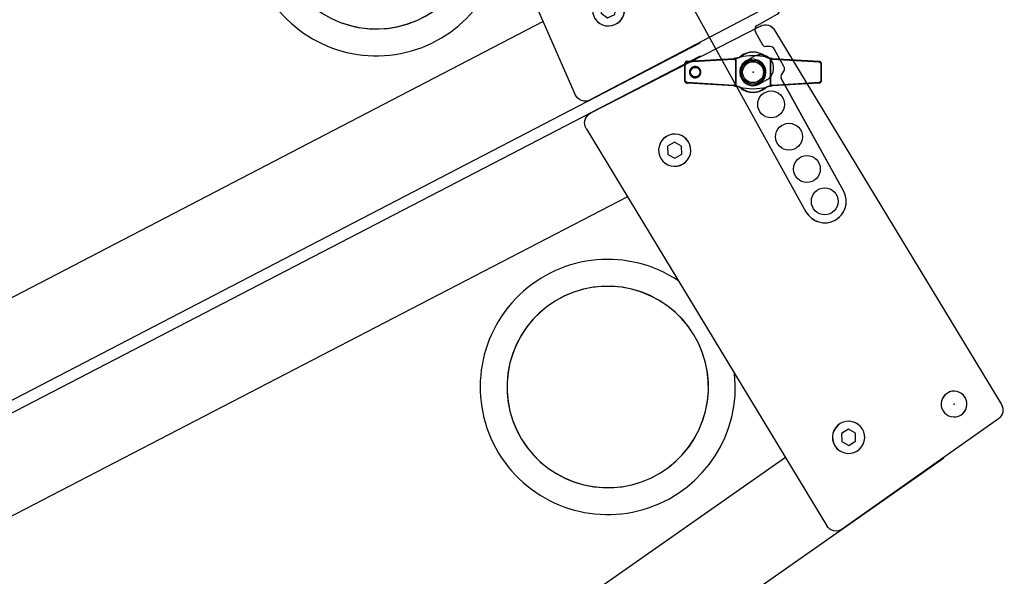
# Model space of a CAD drawing. Header units: millimetres. Extents: x 0 to 84100, y 0 to 59400.
# Tile 63 of 113: x 30160 to 30343, y 44500 to 44604. Entities that reach past the tile are written whole.
import ezdxf

# ---------------------------------------------------------------- set-up
doc = ezdxf.new("R2010")
doc.units = ezdxf.units.MM

# ---------------------------------------------------------------- blocks, each defined once
blk = doc.blocks.new('DV-PIN25 TOP')
at = {"linetype": 'Continuous'}
for p, q in [((-7.13, 4.77), (-24.6, 3.76)), ((24.6, 3.76), (7.13, 4.77)), ((-25.5, 3.06), (-25.26, 3.06)), ((-25.26, -3.06), (-25.26, 3.06)), ((25.5, 3.06), (25.26, 3.06)), ((25.26, 3.06), (25.26, -3.06)), ((-25.5, -3.06), (-25.26, -3.06)), ((25.5, -3.06), (25.26, -3.06)), ((-24.6, -3.76), (-7.13, -4.77)), ((7.13, -4.77), (24.6, -3.76))]:
    blk.add_line(p, q, dxfattribs=at).dxf.unprotected_set("ltscale", 0)
for p, q in [((-24.56, 4.05), (-7.13, 5.07)), ((-6.48, 4.85), (-6.48, -4.85)), ((-6.46, -4.88), (-6.46, 4.88)), ((6.5, 4.87), (6.5, -4.87)), ((6.52, -4.84), (6.52, 4.84)), ((7.13, 5.07), (24.56, 4.05)), ((-25.5, 3.06), (-25.5, -3.06)), ((25.5, -3.06), (25.5, 3.06)), ((-7.13, -5.07), (-24.56, -4.05)), ((24.56, -4.05), (7.13, -5.07))]:
    blk.add_line(p, q, dxfattribs=at)
for points in [[(-24.56, 4.05), (-24.62, 4.05), (-24.68, 4.04), (-24.74, 4.03), (-24.8, 4.01), (-24.86, 3.99), (-24.92, 3.96), (-24.97, 3.94), (-25.03, 3.91), (-25.08, 3.87), (-25.13, 3.83), (-25.18, 3.79), (-25.22, 3.75), (-25.27, 3.7), (-25.3, 3.65), (-25.34, 3.6), (-25.37, 3.54), (-25.4, 3.49), (-25.43, 3.43), (-25.45, 3.37), (-25.47, 3.31), (-25.48, 3.25), (-25.49, 3.18), (-25.5, 3.12), (-25.5, 3.06)], [(-5.96, 5.28), (-6.01, 5.26), (-6.06, 5.25), (-6.1, 5.24), (-6.15, 5.22), (-6.2, 5.21), (-6.25, 5.2), (-6.3, 5.19), (-6.34, 5.18), (-6.39, 5.17), (-6.44, 5.16), (-6.49, 5.15), (-6.54, 5.14), (-6.59, 5.13), (-6.64, 5.12), (-6.69, 5.12), (-6.73, 5.11), (-6.78, 5.1), (-6.83, 5.1), (-6.88, 5.09), (-6.93, 5.08), (-6.98, 5.08), (-7.03, 5.08), (-7.08, 5.07), (-7.13, 5.07)], [(-6.48, 4.85), (-6.48, 4.85), (-6.48, 4.85), (-6.48, 4.85), (-6.48, 4.85), (-6.48, 4.86), (-6.48, 4.86), (-6.48, 4.86), (-6.48, 4.86), (-6.47, 4.86), (-6.47, 4.86), (-6.47, 4.86), (-6.47, 4.87), (-6.47, 4.87), (-6.47, 4.87), (-6.47, 4.87), (-6.47, 4.87), (-6.47, 4.87), (-6.46, 4.87), (-6.46, 4.87), (-6.46, 4.88), (-6.46, 4.88), (-6.46, 4.88), (-6.46, 4.88), (-6.46, 4.88)], [(-6.46, 4.88), (-6.45, 4.9), (-6.44, 4.93), (-6.42, 4.95), (-6.41, 4.97), (-6.39, 4.98), (-6.38, 5), (-6.36, 5.02), (-6.34, 5.03), (-6.32, 5.05), (-6.3, 5.06), (-6.28, 5.08), (-6.26, 5.09), (-6.23, 5.11), (-6.21, 5.12), (-6.19, 5.14), (-6.16, 5.15), (-6.14, 5.16), (-6.11, 5.18), (-6.09, 5.19), (-6.06, 5.2), (-6.03, 5.22), (-6, 5.23), (-5.97, 5.25), (-5.94, 5.26)], [(-5.96, 5.28), (-5.96, 5.28), (-5.96, 5.28), (-5.96, 5.28), (-5.96, 5.28), (-5.96, 5.28), (-5.96, 5.28), (-5.96, 5.28), (-5.95, 5.28), (-5.95, 5.28), (-5.95, 5.28), (-5.95, 5.28), (-5.95, 5.28), (-5.95, 5.27), (-5.95, 5.27), (-5.95, 5.27), (-5.95, 5.27), (-5.95, 5.27), (-5.95, 5.27), (-5.95, 5.27), (-5.94, 5.27), (-5.94, 5.27), (-5.94, 5.26), (-5.94, 5.26), (-5.94, 5.26)], [(-5.94, 5.26), (-5.9, 5.27), (-5.86, 5.29), (-5.82, 5.3), (-5.78, 5.31), (-5.73, 5.32), (-5.69, 5.34), (-5.65, 5.35), (-5.61, 5.36), (-5.57, 5.38), (-5.53, 5.39), (-5.49, 5.4), (-5.45, 5.42), (-5.41, 5.43), (-5.38, 5.44), (-5.34, 5.45), (-5.3, 5.46), (-5.27, 5.47), (-5.23, 5.48), (-5.2, 5.49), (-5.17, 5.5), (-5.13, 5.51), (-5.1, 5.52), (-5.07, 5.53), (-5.03, 5.54)], [(5, 5.56), (5.03, 5.55), (5.06, 5.54), (5.1, 5.53), (5.13, 5.52), (5.17, 5.51), (5.2, 5.5), (5.24, 5.49), (5.28, 5.48), (5.32, 5.47), (5.36, 5.45), (5.4, 5.44), (5.44, 5.43), (5.48, 5.41), (5.52, 5.4), (5.56, 5.38), (5.61, 5.37), (5.65, 5.36), (5.69, 5.34), (5.73, 5.33), (5.78, 5.32), (5.82, 5.3), (5.86, 5.29), (5.91, 5.28), (5.95, 5.26)], [(5.97, 5.28), (5.97, 5.28), (5.96, 5.28), (5.96, 5.28), (5.96, 5.28), (5.96, 5.28), (5.96, 5.28), (5.96, 5.28), (5.96, 5.28), (5.96, 5.28), (5.96, 5.28), (5.96, 5.27), (5.96, 5.27), (5.96, 5.27), (5.96, 5.27), (5.96, 5.27), (5.96, 5.27), (5.95, 5.27), (5.95, 5.27), (5.95, 5.27), (5.95, 5.27), (5.95, 5.27), (5.95, 5.27), (5.95, 5.26), (5.95, 5.26)], [(5.95, 5.26), (5.98, 5.25), (6.01, 5.24), (6.04, 5.22), (6.07, 5.21), (6.1, 5.19), (6.13, 5.18), (6.15, 5.17), (6.18, 5.15), (6.2, 5.14), (6.23, 5.13), (6.25, 5.11), (6.28, 5.1), (6.3, 5.08), (6.33, 5.07), (6.35, 5.05), (6.37, 5.03), (6.39, 5.02), (6.41, 5), (6.43, 4.98), (6.45, 4.96), (6.46, 4.94), (6.48, 4.92), (6.49, 4.9), (6.5, 4.87)], [(7.13, 5.07), (7.08, 5.07), (7.03, 5.08), (6.98, 5.08), (6.93, 5.08), (6.88, 5.09), (6.83, 5.1), (6.79, 5.1), (6.74, 5.11), (6.69, 5.11), (6.64, 5.12), (6.59, 5.13), (6.54, 5.14), (6.49, 5.15), (6.44, 5.16), (6.4, 5.17), (6.35, 5.18), (6.3, 5.19), (6.25, 5.2), (6.2, 5.21), (6.16, 5.22), (6.11, 5.24), (6.06, 5.25), (6.01, 5.26), (5.97, 5.28)], [(6.5, 4.87), (6.5, 4.87), (6.5, 4.87), (6.5, 4.87), (6.5, 4.87), (6.5, 4.87), (6.5, 4.87), (6.51, 4.86), (6.51, 4.86), (6.51, 4.86), (6.51, 4.86), (6.51, 4.86), (6.51, 4.86), (6.51, 4.86), (6.51, 4.86), (6.51, 4.85), (6.52, 4.85), (6.52, 4.85), (6.52, 4.85), (6.52, 4.85), (6.52, 4.85), (6.52, 4.85), (6.52, 4.84), (6.52, 4.84), (6.52, 4.84)], [(25.5, 3.06), (25.5, 3.12), (25.49, 3.18), (25.48, 3.25), (25.47, 3.31), (25.45, 3.37), (25.43, 3.43), (25.4, 3.49), (25.37, 3.54), (25.34, 3.6), (25.3, 3.65), (25.27, 3.7), (25.22, 3.75), (25.18, 3.79), (25.13, 3.83), (25.08, 3.87), (25.03, 3.9), (24.98, 3.94), (24.92, 3.96), (24.86, 3.99), (24.8, 4.01), (24.74, 4.03), (24.68, 4.04), (24.62, 4.05), (24.56, 4.05)], [(-19.44, 0), (-19.48, 0.36), (-19.62, 0.83), (-19.91, 1.32), (-20.33, 1.72), (-20.81, 1.98), (-21.31, 2.1), (-21.82, 2.1), (-22.31, 1.98), (-22.76, 1.75), (-23.15, 1.41), (-23.44, 0.99), (-23.62, 0.51), (-23.69, 0), (-23.62, -0.51), (-23.44, -0.99), (-23.15, -1.41), (-22.76, -1.75), (-22.31, -1.98), (-21.82, -2.1), (-21.31, -2.1), (-20.81, -1.98), (-20.33, -1.72), (-19.91, -1.32), (-19.62, -0.83), (-19.48, -0.37), (-19.44, 0)], [(-19.75, 0), (-19.78, -0.34), (-19.92, -0.76), (-20.21, -1.18), (-20.61, -1.5), (-21.05, -1.69), (-21.5, -1.75), (-21.95, -1.69), (-22.37, -1.52), (-22.73, -1.24), (-23.01, -0.88), (-23.19, -0.46), (-23.25, 0), (-23.19, 0.46), (-23.01, 0.88), (-22.73, 1.24), (-22.37, 1.52), (-21.95, 1.69), (-21.5, 1.75), (-21.05, 1.69), (-20.61, 1.51), (-20.21, 1.18), (-19.92, 0.76), (-19.78, 0.33), (-19.75, 0)], [(-25.5, -3.06), (-25.5, -3.12), (-25.49, -3.18), (-25.48, -3.25), (-25.47, -3.31), (-25.45, -3.37), (-25.43, -3.43), (-25.4, -3.49), (-25.37, -3.54), (-25.34, -3.6), (-25.3, -3.65), (-25.27, -3.7), (-25.22, -3.75), (-25.18, -3.79), (-25.13, -3.83), (-25.08, -3.87), (-25.03, -3.9), (-24.98, -3.94), (-24.92, -3.96), (-24.86, -3.99), (-24.8, -4.01), (-24.74, -4.03), (-24.68, -4.04), (-24.62, -4.05), (-24.56, -4.05)], [(24.56, -4.05), (24.62, -4.05), (24.68, -4.04), (24.74, -4.03), (24.8, -4.01), (24.86, -3.99), (24.92, -3.96), (24.97, -3.94), (25.03, -3.91), (25.08, -3.87), (25.13, -3.83), (25.18, -3.79), (25.22, -3.75), (25.27, -3.7), (25.3, -3.65), (25.34, -3.6), (25.37, -3.54), (25.4, -3.49), (25.43, -3.43), (25.45, -3.37), (25.47, -3.31), (25.48, -3.25), (25.49, -3.18), (25.5, -3.12), (25.5, -3.06)], [(-7.13, -5.07), (-7.08, -5.07), (-7.03, -5.08), (-6.98, -5.08), (-6.93, -5.09), (-6.88, -5.09), (-6.83, -5.1), (-6.78, -5.1), (-6.73, -5.11), (-6.68, -5.12), (-6.63, -5.12), (-6.58, -5.13), (-6.53, -5.14), (-6.48, -5.15), (-6.44, -5.16), (-6.39, -5.17), (-6.34, -5.18), (-6.29, -5.19), (-6.24, -5.2), (-6.19, -5.21), (-6.14, -5.23), (-6.09, -5.24), (-6.05, -5.25), (-6, -5.27), (-5.95, -5.28)], [(-6.46, -4.88), (-6.46, -4.88), (-6.46, -4.88), (-6.46, -4.88), (-6.46, -4.88), (-6.46, -4.87), (-6.46, -4.87), (-6.47, -4.87), (-6.47, -4.87), (-6.47, -4.87), (-6.47, -4.87), (-6.47, -4.87), (-6.47, -4.87), (-6.47, -4.86), (-6.47, -4.86), (-6.47, -4.86), (-6.48, -4.86), (-6.48, -4.86), (-6.48, -4.86), (-6.48, -4.86), (-6.48, -4.85), (-6.48, -4.85), (-6.48, -4.85), (-6.48, -4.85), (-6.48, -4.85)], [(-5.93, -5.27), (-5.96, -5.25), (-5.99, -5.24), (-6.02, -5.22), (-6.05, -5.21), (-6.07, -5.2), (-6.1, -5.18), (-6.13, -5.17), (-6.15, -5.16), (-6.18, -5.14), (-6.2, -5.13), (-6.22, -5.11), (-6.25, -5.1), (-6.27, -5.08), (-6.29, -5.07), (-6.31, -5.05), (-6.33, -5.04), (-6.35, -5.02), (-6.37, -5), (-6.39, -4.99), (-6.41, -4.97), (-6.42, -4.95), (-6.44, -4.93), (-6.45, -4.9), (-6.46, -4.88)], [(-5.93, -5.27), (-5.93, -5.27), (-5.93, -5.27), (-5.93, -5.27), (-5.94, -5.27), (-5.94, -5.27), (-5.94, -5.27), (-5.94, -5.27), (-5.94, -5.28), (-5.94, -5.28), (-5.94, -5.28), (-5.94, -5.28), (-5.94, -5.28), (-5.94, -5.28), (-5.94, -5.28), (-5.94, -5.28), (-5.95, -5.28), (-5.95, -5.28), (-5.95, -5.28), (-5.95, -5.28), (-5.95, -5.28), (-5.95, -5.28), (-5.95, -5.28), (-5.95, -5.28), (-5.95, -5.28)], [(-5.02, -5.55), (-5.05, -5.54), (-5.08, -5.53), (-5.11, -5.52), (-5.15, -5.51), (-5.18, -5.5), (-5.21, -5.49), (-5.25, -5.48), (-5.28, -5.47), (-5.32, -5.46), (-5.36, -5.45), (-5.4, -5.44), (-5.43, -5.42), (-5.47, -5.41), (-5.51, -5.4), (-5.55, -5.38), (-5.6, -5.37), (-5.64, -5.36), (-5.68, -5.34), (-5.72, -5.33), (-5.76, -5.32), (-5.8, -5.3), (-5.85, -5.29), (-5.89, -5.28), (-5.93, -5.27)], [(5.94, -5.27), (5.9, -5.28), (5.85, -5.29), (5.81, -5.31), (5.77, -5.32), (5.73, -5.33), (5.68, -5.35), (5.64, -5.36), (5.6, -5.38), (5.55, -5.39), (5.51, -5.4), (5.47, -5.42), (5.43, -5.43), (5.39, -5.44), (5.35, -5.46), (5.32, -5.47), (5.28, -5.48), (5.24, -5.49), (5.21, -5.5), (5.17, -5.51), (5.13, -5.53), (5.1, -5.54), (5.06, -5.55), (5.02, -5.56), (4.98, -5.57)], [(6.5, -4.87), (6.49, -4.9), (6.48, -4.92), (6.46, -4.94), (6.45, -4.96), (6.43, -4.98), (6.41, -5), (6.39, -5.02), (6.37, -5.03), (6.35, -5.05), (6.32, -5.07), (6.3, -5.08), (6.28, -5.1), (6.25, -5.11), (6.23, -5.13), (6.2, -5.14), (6.17, -5.16), (6.15, -5.17), (6.12, -5.18), (6.09, -5.2), (6.06, -5.21), (6.03, -5.23), (6, -5.24), (5.97, -5.25), (5.94, -5.27)], [(5.94, -5.27), (5.94, -5.27), (5.94, -5.27), (5.94, -5.27), (5.94, -5.27), (5.94, -5.27), (5.94, -5.27), (5.95, -5.27), (5.95, -5.27), (5.95, -5.28), (5.95, -5.28), (5.95, -5.28), (5.95, -5.28), (5.95, -5.28), (5.95, -5.28), (5.95, -5.28), (5.95, -5.28), (5.95, -5.28), (5.95, -5.28), (5.95, -5.28), (5.95, -5.28), (5.95, -5.28), (5.95, -5.28), (5.96, -5.28), (5.96, -5.28)], [(5.96, -5.28), (6, -5.27), (6.05, -5.25), (6.1, -5.24), (6.15, -5.23), (6.19, -5.21), (6.24, -5.2), (6.29, -5.19), (6.34, -5.18), (6.39, -5.17), (6.44, -5.16), (6.49, -5.15), (6.54, -5.14), (6.58, -5.13), (6.63, -5.12), (6.68, -5.12), (6.73, -5.11), (6.78, -5.1), (6.83, -5.1), (6.88, -5.09), (6.93, -5.09), (6.98, -5.08), (7.03, -5.08), (7.08, -5.07), (7.13, -5.07)], [(6.52, -4.84), (6.52, -4.84), (6.52, -4.84), (6.52, -4.85), (6.52, -4.85), (6.52, -4.85), (6.52, -4.85), (6.52, -4.85), (6.52, -4.85), (6.51, -4.85), (6.51, -4.86), (6.51, -4.86), (6.51, -4.86), (6.51, -4.86), (6.51, -4.86), (6.51, -4.86), (6.51, -4.86), (6.51, -4.86), (6.5, -4.87), (6.5, -4.87), (6.5, -4.87), (6.5, -4.87), (6.5, -4.87), (6.5, -4.87), (6.5, -4.87)]]:
    blk.add_lwpolyline(points, dxfattribs=at)
for points in [[(-25.26, 3.06), (-25.26, 3.1), (-25.26, 3.15), (-25.25, 3.19), (-25.24, 3.23), (-25.23, 3.28), (-25.21, 3.32), (-25.19, 3.36), (-25.17, 3.4), (-25.15, 3.44), (-25.13, 3.47), (-25.1, 3.51), (-25.07, 3.54), (-25.04, 3.57), (-25, 3.6), (-24.97, 3.63), (-24.93, 3.65), (-24.89, 3.67), (-24.86, 3.69), (-24.81, 3.71), (-24.77, 3.72), (-24.73, 3.74), (-24.69, 3.74), (-24.65, 3.75), (-24.6, 3.76)], [(-7.13, 4.77), (-7.1, 4.77), (-7.07, 4.77), (-7.05, 4.78), (-7.02, 4.78), (-6.99, 4.78), (-6.97, 4.78), (-6.94, 4.78), (-6.91, 4.79), (-6.88, 4.79), (-6.86, 4.79), (-6.83, 4.8), (-6.8, 4.8), (-6.78, 4.8), (-6.75, 4.81), (-6.72, 4.81), (-6.69, 4.81), (-6.67, 4.82), (-6.64, 4.82), (-6.61, 4.83), (-6.59, 4.83), (-6.56, 4.83), (-6.53, 4.84), (-6.51, 4.84), (-6.48, 4.85)], [(6.52, 4.84), (6.54, 4.84), (6.57, 4.83), (6.6, 4.83), (6.62, 4.82), (6.65, 4.82), (6.67, 4.82), (6.7, 4.81), (6.72, 4.81), (6.75, 4.81), (6.77, 4.8), (6.8, 4.8), (6.82, 4.8), (6.85, 4.79), (6.87, 4.79), (6.9, 4.79), (6.92, 4.79), (6.95, 4.78), (6.98, 4.78), (7, 4.78), (7.03, 4.78), (7.05, 4.78), (7.08, 4.77), (7.1, 4.77), (7.13, 4.77)], [(24.6, 3.76), (24.65, 3.75), (24.69, 3.74), (24.73, 3.74), (24.77, 3.72), (24.82, 3.71), (24.86, 3.69), (24.89, 3.67), (24.93, 3.65), (24.97, 3.63), (25, 3.6), (25.04, 3.57), (25.07, 3.54), (25.1, 3.51), (25.13, 3.47), (25.15, 3.44), (25.17, 3.4), (25.19, 3.36), (25.21, 3.32), (25.23, 3.28), (25.24, 3.23), (25.25, 3.19), (25.26, 3.15), (25.26, 3.1), (25.26, 3.06)], [(-19.44, 0), (-19.46, 0), (-19.47, 0), (-19.48, 0), (-19.5, 0), (-19.51, 0), (-19.52, 0), (-19.53, 0), (-19.55, 0), (-19.56, 0), (-19.57, 0), (-19.58, 0), (-19.6, 0), (-19.61, 0), (-19.62, 0), (-19.64, 0), (-19.65, 0), (-19.66, 0), (-19.67, 0), (-19.69, 0), (-19.7, 0), (-19.71, 0), (-19.72, 0), (-19.74, 0), (-19.75, 0)], [(-24.6, -3.76), (-24.65, -3.75), (-24.69, -3.74), (-24.73, -3.74), (-24.77, -3.72), (-24.82, -3.71), (-24.86, -3.69), (-24.89, -3.67), (-24.93, -3.65), (-24.97, -3.63), (-25, -3.6), (-25.04, -3.57), (-25.07, -3.54), (-25.1, -3.51), (-25.13, -3.47), (-25.15, -3.44), (-25.17, -3.4), (-25.19, -3.36), (-25.21, -3.32), (-25.23, -3.28), (-25.24, -3.23), (-25.25, -3.19), (-25.26, -3.15), (-25.26, -3.1), (-25.26, -3.06)], [(25.26, -3.06), (25.26, -3.1), (25.26, -3.15), (25.25, -3.19), (25.24, -3.23), (25.23, -3.28), (25.21, -3.32), (25.19, -3.36), (25.17, -3.4), (25.15, -3.44), (25.13, -3.47), (25.1, -3.51), (25.07, -3.54), (25.04, -3.57), (25, -3.6), (24.97, -3.63), (24.93, -3.65), (24.89, -3.67), (24.86, -3.69), (24.81, -3.71), (24.77, -3.72), (24.73, -3.74), (24.69, -3.74), (24.65, -3.75), (24.6, -3.76)], [(-6.48, -4.85), (-6.51, -4.84), (-6.53, -4.84), (-6.56, -4.83), (-6.59, -4.83), (-6.61, -4.83), (-6.64, -4.82), (-6.67, -4.82), (-6.69, -4.81), (-6.72, -4.81), (-6.75, -4.81), (-6.78, -4.8), (-6.8, -4.8), (-6.83, -4.8), (-6.86, -4.79), (-6.88, -4.79), (-6.91, -4.79), (-6.94, -4.78), (-6.97, -4.78), (-6.99, -4.78), (-7.02, -4.78), (-7.05, -4.78), (-7.07, -4.77), (-7.1, -4.77), (-7.13, -4.77)], [(7.13, -4.77), (7.1, -4.77), (7.08, -4.77), (7.05, -4.78), (7.03, -4.78), (7, -4.78), (6.98, -4.78), (6.95, -4.78), (6.92, -4.79), (6.9, -4.79), (6.87, -4.79), (6.85, -4.79), (6.82, -4.8), (6.8, -4.8), (6.77, -4.8), (6.75, -4.81), (6.72, -4.81), (6.7, -4.81), (6.67, -4.82), (6.65, -4.82), (6.62, -4.82), (6.6, -4.83), (6.57, -4.83), (6.54, -4.84), (6.52, -4.84)]]:
    blk.add_lwpolyline(points, dxfattribs=at).dxf.unprotected_set("ltscale", 0)
blk.add_circle((0, 0), 4.4, dxfattribs=at)
blk.add_circle((0, 0), 3.9, dxfattribs=at).dxf.unprotected_set("ltscale", 0)
for centre, radius, start, end in [((0, 0), 7.5, 53.6001, 126.3999), ((-7.42, 10.06), 5, 286.9511, 306.3999), ((0.02, -15.49), 21.62, 76.6974, 103.5126), ((7.42, 10.06), 5, 233.6001, 253.1195), ((-7.42, -10.06), 5, 53.6001, 72.9302), ((0.02, 15.48), 21.62, 256.5256, 283.2663), ((0, 0), 7.5, 233.6001, 306.3999), ((7.42, -10.06), 5, 106.9997, 126.3999)]:
    blk.add_arc(centre, radius, start, end, dxfattribs=at)
for centre, radius, start, end in [((0, 0.21), 7.2, 53.6001, 126.3999), ((-7.42, 10.27), 5.3, 296.7477, 306.3999), ((7.42, 10.27), 5.3, 233.6001, 242.8141), ((-7.42, -10.27), 5.3, 53.6001, 63.0825), ((0, -0.21), 7.2, 233.6001, 306.3999), ((7.42, -10.27), 5.3, 117.3482, 126.3999)]:
    blk.add_arc(centre, radius, start, end, dxfattribs=at).dxf.unprotected_set("ltscale", 0)
for centre, major_axis, ratio, start_param, end_param in [((-24.54, 3.76), (-0.017, 0.299), 0.204393, 0, 1.558898), ((-7.11, 4.77), (-0.017, 0.299), 0.059214, 0, 1.567349), ((-4.27, 5.8), (-0.178, 0.241), 0.510327, 5.317856, 6.283185), ((4.27, 5.8), (0.178, 0.241), 0.510327, 0, 0.965329), ((7.11, 4.77), (0.017, 0.299), 0.059203, 4.715836, 6.283185), ((24.54, 3.76), (0.017, 0.299), 0.204379, 4.724287, 6.283185), ((-24.54, -3.76), (-0.017, -0.299), 0.204393, 4.724288, 6.283185), ((-7.11, -4.77), (-0.017, -0.299), 0.059214, 4.715836, 6.283185), ((-4.27, -5.8), (-0.178, -0.241), 0.510327, 0, 0.965329), ((4.27, -5.8), (0.178, -0.241), 0.510327, 5.317856, 6.283185), ((7.11, -4.77), (0.017, -0.299), 0.059203, 0, 1.56735), ((24.54, -3.76), (0.017, -0.299), 0.204379, 0, 1.558898)]:
    blk.add_ellipse(centre, major_axis=major_axis, ratio=ratio, start_param=start_param, end_param=end_param, dxfattribs=at).dxf.unprotected_set("ltscale", 0)
blk = doc.blocks.new('DV-ANGLE P1')
at = {"linetype": 'Continuous'}
for p, q in [((15, 15.25), (15, 14.25)), ((18.5, 6.75), (18.5, 15.25)), ((9.75, 8), (0, 8)), ((11.5, 10.75), (11.5, 9.75)), ((36.76, 8), (29.24, 8)), ((25.92, 5), (20.25, 5)), ((27.73, 7.12), (26.79, 5.5)), ((39.21, 5.5), (38.27, 7.12)), ((88, 5), (40.08, 5)), ((28, -3), (28, 0)), ((38, 0), (38, -3)), ((0.28, -8.48), (1.44, -10.5)), ((2.31, -11), (88, -11))]:
    blk.add_line(p, q, dxfattribs=at)
for centre in [(0, 0), (46.75, -3), (60.5, -3), (74.25, -3), (88, -3)]:
    blk.add_circle(centre, 5, dxfattribs=at)
for centre, radius, start, end in [((16.75, 15.25), 1.75, 0, 180), ((13.25, 10.75), 1.75, 90, 180), ((13.25, 14.25), 1.75, 270, 0), ((0, 0), 8, 90, 266.251), ((9.75, 9.75), 1.75, 270, 0), ((29.24, 6.25), 1.75, 90, 150), ((36.76, 6.25), 1.75, 30, 90), ((20.25, 6.75), 1.75, 180, 270), ((25.92, 6), 1, 270, 330), ((33, 0), 5, 0, 180), ((40.08, 6), 1, 210, 270), ((88, -3), 8, 270, 90), ((33, -3), 5, 180, 0), ((-0.59, -8.98), 1, 30, 86.251), ((2.31, -10), 1, 210, 270)]:
    blk.add_arc(centre, radius, start, end, dxfattribs=at)
blk = doc.blocks.new('DV-DOSC-SIDE')
for p, q in [((406.26, -12.51), (-0.04, 14.44)), ((431.28, -14.51), (360.28, -9.51)), ((356, -13.5), (356, -186.5)), ((406.25, -12.75), (406.26, -12.51)), ((435, -18.5), (435, -181.5)), ((356, -43.25), (64, -23.88)), ((356, -156.75), (64, -176.12)), ((431.28, -185.49), (360.28, -190.49)), ((406.26, -187.49), (10, -213.77)), ((406.25, -187.25), (406.26, -187.49))]:
    blk.add_line(p, q)
for points in [[(378.5, -34.9), (377, -37.5), (378.5, -40.1), (381.5, -40.1), (383, -37.5), (381.5, -34.9)], [(378.5, -159.9), (377, -162.5), (378.5, -165.1), (381.5, -165.1), (383, -162.5), (381.5, -159.9)]]:
    blk.add_lwpolyline(points, close=True)
blk.add_arc((313, -100), 47.5, 25.1415, 334.8585)
at = {"extrusion": (0, 0, -1)}
for centre, major_axis, start_param, end_param in [((360, -13.5), (-2.83, 2.83), 5.497787, 7.13889), ((431, -18.5), (2.83, 2.83), -0.715092, 0.785398), ((420, -27.77), (3.39, 3.39), 3.926991, 10.210176), ((380, -37.5), (-4.24, 4.24), 5.497787, 11.780972), ((313, -100), (26.52, 26.52), 3.926991, 10.210176), ((380, -162.5), (-4.24, 4.24), 5.497787, 11.780972), ((420, -172.23), (3.39, 3.39), 3.926991, 10.210176), ((431, -181.5), (-2.83, 2.83), 2.356194, 3.856684), ((360, -186.5), (2.83, 2.83), 2.285888, 3.926991)]:
    blk.add_ellipse(centre, major_axis=major_axis, ratio=1, start_param=start_param, end_param=end_param, dxfattribs=at)
for p in [(420, -27.77), (420, -172.23)]:
    blk.add_point(p)

msp = doc.modelspace()

# ---------------------------------------------------------------- linework, layer by layer
at = {"color": 7}
for p, q in [((30228.486, 44669.095), (30263.185, 44589.859)), ((30297.462, 44605.421), (30265.946, 44588.891)), ((30257.218, 44603.485), (30127.365, 44536.048)), ((30297.676, 44602.65), (30266.015, 44586.4)), ((30300.3, 44601.906), (30342.515, 44532.192)), ((30286.406, 44599.487), (30110.185, 44507.97)), ((30286.351, 44599.593), (30286.406, 44599.487)), ((30286.459, 44597.027), (30105.703, 44503.324)), ((30286.514, 44596.921), (30286.459, 44597.027)), ((30265.218, 44583.585), (30310.022, 44509.593)), ((30272.922, 44570.861), (30143.019, 44503.52)), ((30341.958, 44529.522), (30312.887, 44508.995)), ((30331.777, 44522.187), (30169.103, 44408.318)), ((30302.318, 44522.317), (30182.446, 44438.409)), ((30331.709, 44522.285), (30331.777, 44522.187))]:
    msp.add_line(p, q, dxfattribs=at)
at = {"color": 7, "linetype": 'Continuous'}
for p, q in [((30285.383, 44605.558), (30306.137, 44568.075)), ((30297.068, 44602.775), (30300.786, 44604.834)), ((30298.101, 44599.104), (30296.727, 44601.586)), ((30299.467, 44598.83), (30298.529, 44598.847)), ((30295.104, 44596.258), (30296.417, 44596.985)), ((30302.037, 44595.091), (30300.217, 44598.379)), ((30283.536, 44595.584), (30283.536, 44592.528)), ((30284.007, 44596.083), (30292.723, 44596.591)), ((30293.047, 44596.48), (30293.047, 44591.632)), ((30293.059, 44591.616), (30293.059, 44596.496)), ((30299.535, 44596.492), (30299.535, 44591.62)), ((30299.546, 44591.636), (30299.546, 44596.476)), ((30299.85, 44596.591), (30308.565, 44596.083)), ((30309.036, 44592.528), (30309.036, 44595.584)), ((30301.538, 44593.413), (30302.021, 44594.217)), ((30292.723, 44591.521), (30284.007, 44592.029)), ((30298.839, 44592.61), (30297.526, 44591.884)), ((30308.565, 44592.029), (30299.85, 44591.521)), ((30313.136, 44571.95), (30301.529, 44592.913))]:
    msp.add_line(p, q, dxfattribs=at)
for p, q in [((30283.536, 44595.584), (30283.655, 44595.584)), ((30283.655, 44592.528), (30283.655, 44595.584)), ((30292.723, 44596.441), (30283.985, 44595.934)), ((30308.587, 44595.934), (30299.85, 44596.441)), ((30308.918, 44595.584), (30308.918, 44592.528)), ((30309.036, 44595.584), (30308.918, 44595.584)), ((30283.536, 44592.528), (30283.655, 44592.528)), ((30283.985, 44592.178), (30292.723, 44591.671)), ((30299.85, 44591.671), (30308.587, 44592.178)), ((30309.036, 44592.528), (30308.918, 44592.528))]:
    msp.add_line(p, q, dxfattribs=at).dxf.unprotected_set("ltscale", 0)
for points in [[(30293.316, 44596.686), (30293.337, 44596.693), (30293.357, 44596.699), (30293.378, 44596.705), (30293.399, 44596.711), (30293.419, 44596.718), (30293.439, 44596.724), (30293.46, 44596.731), (30293.48, 44596.738), (30293.501, 44596.744), (30293.521, 44596.751), (30293.541, 44596.757), (30293.56, 44596.764), (30293.579, 44596.77), (30293.598, 44596.776), (30293.616, 44596.782), (30293.634, 44596.787), (30293.652, 44596.793), (30293.669, 44596.798), (30293.686, 44596.803), (30293.703, 44596.808), (30293.719, 44596.813), (30293.736, 44596.818), (30293.753, 44596.822), (30293.77, 44596.826)], [(30298.784, 44596.835), (30298.801, 44596.831), (30298.818, 44596.827), (30298.835, 44596.822), (30298.852, 44596.817), (30298.87, 44596.812), (30298.888, 44596.807), (30298.907, 44596.801), (30298.926, 44596.795), (30298.945, 44596.789), (30298.965, 44596.782), (30298.985, 44596.776), (30299.005, 44596.769), (30299.026, 44596.762), (30299.047, 44596.755), (30299.069, 44596.748), (30299.09, 44596.741), (30299.111, 44596.734), (30299.132, 44596.727), (30299.154, 44596.72), (30299.175, 44596.714), (30299.196, 44596.707), (30299.218, 44596.7), (30299.239, 44596.694), (30299.261, 44596.687)], [(30284.007, 44596.083), (30283.976, 44596.081), (30283.946, 44596.076), (30283.915, 44596.069), (30283.885, 44596.061), (30283.856, 44596.05), (30283.827, 44596.038), (30283.799, 44596.024), (30283.772, 44596.008), (30283.746, 44595.991), (30283.721, 44595.972), (30283.697, 44595.951), (30283.674, 44595.929), (30283.653, 44595.906), (30283.634, 44595.881), (30283.616, 44595.855), (30283.6, 44595.828), (30283.585, 44595.799), (30283.572, 44595.77), (30283.561, 44595.741), (30283.552, 44595.71), (30283.545, 44595.679), (30283.54, 44595.648), (30283.537, 44595.616), (30283.536, 44595.584)], [(30286.564, 44594.056), (30286.548, 44594.238), (30286.478, 44594.473), (30286.333, 44594.714), (30286.123, 44594.914), (30285.881, 44595.044), (30285.63, 44595.106), (30285.376, 44595.106), (30285.13, 44595.046), (30284.905, 44594.929), (30284.713, 44594.761), (30284.566, 44594.551), (30284.474, 44594.311), (30284.443, 44594.056), (30284.474, 44593.801), (30284.566, 44593.561), (30284.713, 44593.351), (30284.905, 44593.183), (30285.13, 44593.066), (30285.376, 44593.006), (30285.63, 44593.006), (30285.881, 44593.068), (30286.124, 44593.198), (30286.334, 44593.398), (30286.478, 44593.639), (30286.548, 44593.871), (30286.564, 44594.056)], [(30293.306, 44596.695), (30293.283, 44596.688), (30293.259, 44596.681), (30293.235, 44596.674), (30293.211, 44596.668), (30293.187, 44596.662), (30293.163, 44596.656), (30293.138, 44596.65), (30293.114, 44596.645), (30293.09, 44596.64), (30293.066, 44596.635), (30293.041, 44596.63), (30293.017, 44596.625), (30292.993, 44596.621), (30292.968, 44596.617), (30292.944, 44596.613), (30292.919, 44596.61), (30292.895, 44596.607), (30292.87, 44596.604), (30292.845, 44596.601), (30292.821, 44596.598), (30292.796, 44596.596), (30292.772, 44596.594), (30292.747, 44596.592), (30292.723, 44596.591)], [(30293.047, 44596.48), (30293.047, 44596.481), (30293.047, 44596.482), (30293.047, 44596.482), (30293.047, 44596.483), (30293.048, 44596.484), (30293.048, 44596.485), (30293.048, 44596.485), (30293.049, 44596.486), (30293.049, 44596.487), (30293.05, 44596.487), (30293.05, 44596.488), (30293.051, 44596.489), (30293.051, 44596.489), (30293.052, 44596.49), (30293.052, 44596.491), (30293.053, 44596.491), (30293.054, 44596.492), (30293.054, 44596.492), (30293.055, 44596.493), (30293.056, 44596.494), (30293.056, 44596.494), (30293.057, 44596.495), (30293.058, 44596.495), (30293.059, 44596.496)], [(30293.059, 44596.496), (30293.062, 44596.508), (30293.068, 44596.518), (30293.074, 44596.529), (30293.081, 44596.539), (30293.09, 44596.548), (30293.098, 44596.557), (30293.107, 44596.565), (30293.116, 44596.573), (30293.126, 44596.581), (30293.137, 44596.588), (30293.148, 44596.596), (30293.159, 44596.603), (30293.17, 44596.611), (30293.182, 44596.618), (30293.193, 44596.625), (30293.205, 44596.631), (30293.217, 44596.638), (30293.23, 44596.645), (30293.243, 44596.651), (30293.257, 44596.658), (30293.271, 44596.665), (30293.285, 44596.672), (30293.3, 44596.679), (30293.316, 44596.686)], [(30293.306, 44596.695), (30293.307, 44596.695), (30293.307, 44596.695), (30293.307, 44596.695), (30293.308, 44596.695), (30293.308, 44596.695), (30293.308, 44596.695), (30293.309, 44596.695), (30293.309, 44596.695), (30293.309, 44596.694), (30293.31, 44596.694), (30293.31, 44596.694), (30293.31, 44596.693), (30293.311, 44596.693), (30293.311, 44596.693), (30293.312, 44596.692), (30293.312, 44596.692), (30293.313, 44596.691), (30293.313, 44596.691), (30293.314, 44596.69), (30293.314, 44596.689), (30293.315, 44596.689), (30293.315, 44596.688), (30293.316, 44596.687), (30293.316, 44596.686)], [(30299.269, 44596.694), (30299.269, 44596.694), (30299.269, 44596.694), (30299.268, 44596.694), (30299.268, 44596.694), (30299.268, 44596.694), (30299.268, 44596.694), (30299.267, 44596.694), (30299.267, 44596.694), (30299.267, 44596.694), (30299.266, 44596.693), (30299.266, 44596.693), (30299.266, 44596.693), (30299.265, 44596.693), (30299.265, 44596.692), (30299.265, 44596.692), (30299.264, 44596.692), (30299.264, 44596.691), (30299.263, 44596.691), (30299.263, 44596.69), (30299.263, 44596.69), (30299.262, 44596.689), (30299.262, 44596.689), (30299.261, 44596.688), (30299.261, 44596.687)], [(30299.261, 44596.687), (30299.276, 44596.681), (30299.292, 44596.674), (30299.306, 44596.667), (30299.321, 44596.66), (30299.335, 44596.653), (30299.349, 44596.646), (30299.362, 44596.64), (30299.376, 44596.633), (30299.388, 44596.626), (30299.401, 44596.619), (30299.414, 44596.611), (30299.426, 44596.604), (30299.438, 44596.596), (30299.45, 44596.589), (30299.461, 44596.581), (30299.471, 44596.573), (30299.481, 44596.564), (30299.491, 44596.556), (30299.501, 44596.547), (30299.509, 44596.537), (30299.518, 44596.527), (30299.525, 44596.516), (30299.531, 44596.505), (30299.535, 44596.492)], [(30299.85, 44596.591), (30299.825, 44596.592), (30299.801, 44596.594), (30299.777, 44596.596), (30299.752, 44596.598), (30299.728, 44596.601), (30299.703, 44596.604), (30299.679, 44596.607), (30299.655, 44596.61), (30299.63, 44596.613), (30299.606, 44596.617), (30299.582, 44596.621), (30299.557, 44596.625), (30299.533, 44596.63), (30299.509, 44596.634), (30299.485, 44596.639), (30299.46, 44596.644), (30299.436, 44596.65), (30299.412, 44596.655), (30299.388, 44596.661), (30299.364, 44596.667), (30299.34, 44596.674), (30299.317, 44596.68), (30299.293, 44596.687), (30299.269, 44596.694)], [(30299.535, 44596.492), (30299.535, 44596.492), (30299.536, 44596.491), (30299.537, 44596.49), (30299.537, 44596.49), (30299.538, 44596.489), (30299.539, 44596.489), (30299.539, 44596.488), (30299.54, 44596.487), (30299.541, 44596.487), (30299.541, 44596.486), (30299.542, 44596.486), (30299.542, 44596.485), (30299.543, 44596.484), (30299.543, 44596.484), (30299.544, 44596.483), (30299.544, 44596.482), (30299.545, 44596.482), (30299.545, 44596.481), (30299.545, 44596.48), (30299.546, 44596.479), (30299.546, 44596.479), (30299.546, 44596.478), (30299.546, 44596.477), (30299.546, 44596.476)], [(30309.036, 44595.584), (30309.035, 44595.616), (30309.032, 44595.647), (30309.027, 44595.679), (30309.02, 44595.71), (30309.011, 44595.74), (30309, 44595.77), (30308.988, 44595.799), (30308.973, 44595.828), (30308.957, 44595.855), (30308.939, 44595.881), (30308.919, 44595.906), (30308.898, 44595.929), (30308.876, 44595.951), (30308.852, 44595.972), (30308.827, 44595.991), (30308.801, 44596.008), (30308.774, 44596.024), (30308.746, 44596.038), (30308.717, 44596.05), (30308.688, 44596.061), (30308.658, 44596.069), (30308.627, 44596.076), (30308.596, 44596.081), (30308.565, 44596.083)], [(30286.411, 44594.056), (30286.396, 44593.888), (30286.325, 44593.677), (30286.182, 44593.466), (30285.983, 44593.304), (30285.762, 44593.21), (30285.536, 44593.181), (30285.311, 44593.21), (30285.102, 44593.297), (30284.92, 44593.434), (30284.78, 44593.615), (30284.692, 44593.827), (30284.661, 44594.056), (30284.692, 44594.284), (30284.78, 44594.497), (30284.92, 44594.678), (30285.102, 44594.815), (30285.311, 44594.902), (30285.536, 44594.931), (30285.762, 44594.901), (30285.982, 44594.809), (30286.182, 44594.646), (30286.325, 44594.435), (30286.395, 44594.221), (30286.411, 44594.056)], [(30283.536, 44592.528), (30283.537, 44592.496), (30283.54, 44592.464), (30283.545, 44592.433), (30283.552, 44592.402), (30283.561, 44592.372), (30283.572, 44592.342), (30283.585, 44592.313), (30283.6, 44592.284), (30283.616, 44592.257), (30283.634, 44592.231), (30283.653, 44592.206), (30283.674, 44592.183), (30283.697, 44592.161), (30283.721, 44592.14), (30283.746, 44592.121), (30283.772, 44592.103), (30283.799, 44592.088), (30283.827, 44592.074), (30283.855, 44592.062), (30283.885, 44592.051), (30283.915, 44592.043), (30283.945, 44592.036), (30283.976, 44592.031), (30284.007, 44592.029)], [(30292.723, 44591.521), (30292.748, 44591.52), (30292.772, 44591.518), (30292.797, 44591.516), (30292.822, 44591.513), (30292.847, 44591.511), (30292.871, 44591.508), (30292.896, 44591.505), (30292.921, 44591.502), (30292.945, 44591.498), (30292.97, 44591.494), (30292.995, 44591.49), (30293.019, 44591.486), (30293.044, 44591.481), (30293.069, 44591.477), (30293.093, 44591.472), (30293.118, 44591.466), (30293.142, 44591.461), (30293.166, 44591.455), (30293.191, 44591.449), (30293.215, 44591.443), (30293.239, 44591.436), (30293.263, 44591.429), (30293.287, 44591.422), (30293.311, 44591.415)], [(30293.059, 44591.616), (30293.058, 44591.616), (30293.057, 44591.617), (30293.056, 44591.618), (30293.056, 44591.618), (30293.055, 44591.619), (30293.054, 44591.619), (30293.054, 44591.62), (30293.053, 44591.621), (30293.052, 44591.621), (30293.052, 44591.622), (30293.051, 44591.623), (30293.051, 44591.623), (30293.05, 44591.624), (30293.05, 44591.624), (30293.049, 44591.625), (30293.049, 44591.626), (30293.048, 44591.627), (30293.048, 44591.627), (30293.048, 44591.628), (30293.047, 44591.629), (30293.047, 44591.63), (30293.047, 44591.63), (30293.047, 44591.631), (30293.047, 44591.632)], [(30293.321, 44591.423), (30293.306, 44591.43), (30293.291, 44591.437), (30293.277, 44591.444), (30293.263, 44591.45), (30293.25, 44591.457), (30293.236, 44591.464), (30293.224, 44591.471), (30293.211, 44591.477), (30293.199, 44591.484), (30293.186, 44591.491), (30293.174, 44591.499), (30293.162, 44591.506), (30293.151, 44591.514), (30293.14, 44591.521), (30293.129, 44591.529), (30293.119, 44591.537), (30293.109, 44591.545), (30293.1, 44591.553), (30293.091, 44591.562), (30293.083, 44591.572), (30293.075, 44591.582), (30293.068, 44591.593), (30293.062, 44591.604), (30293.059, 44591.616)], [(30293.321, 44591.423), (30293.32, 44591.423), (30293.32, 44591.422), (30293.319, 44591.421), (30293.319, 44591.421), (30293.318, 44591.42), (30293.318, 44591.419), (30293.317, 44591.419), (30293.317, 44591.418), (30293.317, 44591.418), (30293.316, 44591.418), (30293.316, 44591.417), (30293.315, 44591.417), (30293.315, 44591.416), (30293.315, 44591.416), (30293.314, 44591.416), (30293.314, 44591.416), (30293.313, 44591.415), (30293.313, 44591.415), (30293.313, 44591.415), (30293.312, 44591.415), (30293.312, 44591.415), (30293.312, 44591.415), (30293.312, 44591.415), (30293.311, 44591.415)], [(30293.777, 44591.282), (30293.762, 44591.286), (30293.746, 44591.29), (30293.73, 44591.294), (30293.713, 44591.299), (30293.697, 44591.304), (30293.679, 44591.309), (30293.662, 44591.315), (30293.644, 44591.32), (30293.626, 44591.326), (30293.607, 44591.332), (30293.588, 44591.338), (30293.569, 44591.344), (30293.549, 44591.351), (30293.529, 44591.357), (30293.509, 44591.364), (30293.489, 44591.371), (30293.468, 44591.377), (30293.447, 44591.384), (30293.426, 44591.391), (30293.405, 44591.397), (30293.384, 44591.404), (30293.363, 44591.411), (30293.342, 44591.417), (30293.321, 44591.423)], [(30299.256, 44591.422), (30299.235, 44591.416), (30299.213, 44591.409), (30299.192, 44591.403), (30299.17, 44591.396), (30299.149, 44591.389), (30299.127, 44591.382), (30299.106, 44591.375), (30299.085, 44591.368), (30299.064, 44591.361), (30299.043, 44591.355), (30299.023, 44591.348), (30299.002, 44591.341), (30298.983, 44591.335), (30298.963, 44591.328), (30298.944, 44591.322), (30298.926, 44591.316), (30298.907, 44591.31), (30298.889, 44591.304), (30298.871, 44591.299), (30298.853, 44591.293), (30298.834, 44591.288), (30298.815, 44591.283), (30298.796, 44591.278), (30298.778, 44591.273)], [(30299.535, 44591.62), (30299.531, 44591.607), (30299.525, 44591.596), (30299.517, 44591.585), (30299.509, 44591.574), (30299.5, 44591.565), (30299.491, 44591.556), (30299.481, 44591.547), (30299.471, 44591.539), (30299.46, 44591.53), (30299.448, 44591.522), (30299.436, 44591.515), (30299.424, 44591.507), (30299.412, 44591.499), (30299.399, 44591.492), (30299.386, 44591.485), (30299.373, 44591.478), (30299.36, 44591.471), (30299.346, 44591.464), (30299.332, 44591.457), (30299.317, 44591.45), (30299.303, 44591.443), (30299.287, 44591.436), (30299.272, 44591.429), (30299.256, 44591.422)], [(30299.256, 44591.422), (30299.257, 44591.422), (30299.257, 44591.421), (30299.257, 44591.421), (30299.258, 44591.42), (30299.258, 44591.42), (30299.259, 44591.419), (30299.259, 44591.419), (30299.259, 44591.419), (30299.26, 44591.418), (30299.26, 44591.418), (30299.26, 44591.418), (30299.261, 44591.417), (30299.261, 44591.417), (30299.261, 44591.417), (30299.262, 44591.417), (30299.262, 44591.416), (30299.262, 44591.416), (30299.263, 44591.416), (30299.263, 44591.416), (30299.263, 44591.416), (30299.263, 44591.416), (30299.264, 44591.416), (30299.264, 44591.416), (30299.264, 44591.416)], [(30299.264, 44591.416), (30299.288, 44591.423), (30299.312, 44591.43), (30299.336, 44591.437), (30299.36, 44591.443), (30299.384, 44591.449), (30299.408, 44591.455), (30299.432, 44591.461), (30299.456, 44591.467), (30299.481, 44591.472), (30299.505, 44591.477), (30299.529, 44591.482), (30299.554, 44591.486), (30299.578, 44591.49), (30299.603, 44591.494), (30299.628, 44591.498), (30299.652, 44591.502), (30299.677, 44591.505), (30299.702, 44591.508), (30299.726, 44591.511), (30299.751, 44591.513), (30299.776, 44591.516), (30299.8, 44591.518), (30299.825, 44591.52), (30299.85, 44591.521)], [(30299.546, 44591.636), (30299.546, 44591.635), (30299.546, 44591.634), (30299.546, 44591.633), (30299.546, 44591.632), (30299.545, 44591.632), (30299.545, 44591.631), (30299.545, 44591.63), (30299.544, 44591.63), (30299.544, 44591.629), (30299.543, 44591.628), (30299.543, 44591.628), (30299.542, 44591.627), (30299.542, 44591.626), (30299.541, 44591.626), (30299.541, 44591.625), (30299.54, 44591.624), (30299.539, 44591.624), (30299.539, 44591.623), (30299.538, 44591.623), (30299.537, 44591.622), (30299.537, 44591.621), (30299.536, 44591.621), (30299.535, 44591.62), (30299.535, 44591.62)], [(30308.565, 44592.029), (30308.596, 44592.031), (30308.627, 44592.036), (30308.657, 44592.043), (30308.687, 44592.051), (30308.717, 44592.062), (30308.746, 44592.074), (30308.774, 44592.088), (30308.801, 44592.103), (30308.827, 44592.121), (30308.852, 44592.14), (30308.876, 44592.161), (30308.898, 44592.183), (30308.919, 44592.206), (30308.939, 44592.231), (30308.957, 44592.257), (30308.973, 44592.284), (30308.988, 44592.312), (30309, 44592.341), (30309.011, 44592.371), (30309.02, 44592.402), (30309.027, 44592.433), (30309.032, 44592.464), (30309.035, 44592.496), (30309.036, 44592.528)]]:
    msp.add_lwpolyline(points, dxfattribs=at)
for points in [[(30283.655, 44595.584), (30283.655, 44595.606), (30283.658, 44595.629), (30283.661, 44595.651), (30283.666, 44595.672), (30283.672, 44595.694), (30283.68, 44595.715), (30283.689, 44595.735), (30283.699, 44595.755), (30283.711, 44595.774), (30283.723, 44595.792), (30283.737, 44595.809), (30283.752, 44595.826), (30283.767, 44595.841), (30283.784, 44595.856), (30283.802, 44595.869), (30283.82, 44595.881), (30283.839, 44595.892), (30283.859, 44595.902), (30283.879, 44595.91), (30283.9, 44595.918), (30283.921, 44595.924), (30283.942, 44595.928), (30283.964, 44595.932), (30283.985, 44595.934)], [(30292.723, 44596.441), (30292.736, 44596.442), (30292.75, 44596.443), (30292.763, 44596.444), (30292.777, 44596.445), (30292.79, 44596.446), (30292.804, 44596.447), (30292.817, 44596.448), (30292.831, 44596.45), (30292.844, 44596.451), (30292.858, 44596.452), (30292.871, 44596.454), (30292.885, 44596.455), (30292.898, 44596.457), (30292.912, 44596.459), (30292.926, 44596.461), (30292.939, 44596.462), (30292.953, 44596.464), (30292.966, 44596.466), (30292.98, 44596.468), (30292.993, 44596.471), (30293.006, 44596.473), (30293.02, 44596.475), (30293.033, 44596.477), (30293.047, 44596.48)], [(30299.546, 44596.476), (30299.559, 44596.474), (30299.571, 44596.472), (30299.584, 44596.47), (30299.597, 44596.468), (30299.609, 44596.466), (30299.622, 44596.464), (30299.635, 44596.462), (30299.647, 44596.461), (30299.66, 44596.459), (30299.673, 44596.457), (30299.685, 44596.456), (30299.698, 44596.454), (30299.711, 44596.453), (30299.723, 44596.451), (30299.736, 44596.45), (30299.749, 44596.449), (30299.761, 44596.448), (30299.774, 44596.447), (30299.787, 44596.445), (30299.799, 44596.444), (30299.812, 44596.443), (30299.825, 44596.443), (30299.837, 44596.442), (30299.85, 44596.441)], [(30308.587, 44595.934), (30308.609, 44595.932), (30308.631, 44595.928), (30308.652, 44595.924), (30308.673, 44595.918), (30308.694, 44595.91), (30308.714, 44595.902), (30308.734, 44595.892), (30308.753, 44595.881), (30308.771, 44595.869), (30308.789, 44595.856), (30308.805, 44595.841), (30308.821, 44595.826), (30308.836, 44595.809), (30308.849, 44595.792), (30308.862, 44595.774), (30308.873, 44595.755), (30308.884, 44595.735), (30308.893, 44595.714), (30308.9, 44595.693), (30308.906, 44595.672), (30308.911, 44595.65), (30308.915, 44595.628), (30308.917, 44595.606), (30308.918, 44595.584)], [(30286.564, 44594.056), (30286.558, 44594.056), (30286.552, 44594.056), (30286.545, 44594.056), (30286.539, 44594.056), (30286.532, 44594.056), (30286.526, 44594.056), (30286.52, 44594.056), (30286.513, 44594.056), (30286.507, 44594.056), (30286.501, 44594.056), (30286.494, 44594.056), (30286.488, 44594.056), (30286.481, 44594.056), (30286.475, 44594.056), (30286.469, 44594.056), (30286.462, 44594.056), (30286.456, 44594.056), (30286.45, 44594.056), (30286.443, 44594.056), (30286.437, 44594.056), (30286.43, 44594.056), (30286.424, 44594.056), (30286.418, 44594.056), (30286.411, 44594.056)], [(30283.985, 44592.178), (30283.964, 44592.18), (30283.942, 44592.184), (30283.92, 44592.188), (30283.899, 44592.194), (30283.879, 44592.201), (30283.859, 44592.21), (30283.839, 44592.22), (30283.82, 44592.231), (30283.802, 44592.243), (30283.784, 44592.256), (30283.767, 44592.271), (30283.752, 44592.286), (30283.737, 44592.303), (30283.723, 44592.32), (30283.711, 44592.338), (30283.699, 44592.357), (30283.689, 44592.377), (30283.68, 44592.397), (30283.672, 44592.418), (30283.666, 44592.44), (30283.661, 44592.461), (30283.658, 44592.483), (30283.655, 44592.506), (30283.655, 44592.528)], [(30293.047, 44591.632), (30293.033, 44591.634), (30293.02, 44591.637), (30293.006, 44591.639), (30292.993, 44591.641), (30292.98, 44591.643), (30292.966, 44591.645), (30292.953, 44591.647), (30292.939, 44591.649), (30292.926, 44591.651), (30292.912, 44591.653), (30292.898, 44591.655), (30292.885, 44591.656), (30292.871, 44591.658), (30292.858, 44591.66), (30292.844, 44591.661), (30292.831, 44591.662), (30292.817, 44591.664), (30292.804, 44591.665), (30292.79, 44591.666), (30292.777, 44591.667), (30292.763, 44591.668), (30292.75, 44591.669), (30292.736, 44591.67), (30292.723, 44591.671)], [(30299.85, 44591.671), (30299.837, 44591.67), (30299.825, 44591.669), (30299.812, 44591.668), (30299.799, 44591.667), (30299.787, 44591.666), (30299.774, 44591.665), (30299.761, 44591.664), (30299.748, 44591.663), (30299.736, 44591.662), (30299.723, 44591.66), (30299.71, 44591.659), (30299.698, 44591.658), (30299.685, 44591.656), (30299.672, 44591.655), (30299.66, 44591.653), (30299.647, 44591.651), (30299.634, 44591.65), (30299.622, 44591.648), (30299.609, 44591.646), (30299.597, 44591.644), (30299.584, 44591.642), (30299.571, 44591.64), (30299.559, 44591.638), (30299.546, 44591.636)], [(30308.918, 44592.528), (30308.917, 44592.505), (30308.915, 44592.483), (30308.911, 44592.461), (30308.907, 44592.439), (30308.9, 44592.418), (30308.893, 44592.397), (30308.884, 44592.377), (30308.873, 44592.357), (30308.862, 44592.338), (30308.849, 44592.32), (30308.836, 44592.303), (30308.821, 44592.286), (30308.805, 44592.271), (30308.789, 44592.256), (30308.771, 44592.243), (30308.753, 44592.231), (30308.734, 44592.22), (30308.714, 44592.21), (30308.694, 44592.201), (30308.673, 44592.194), (30308.652, 44592.188), (30308.631, 44592.184), (30308.609, 44592.18), (30308.587, 44592.178)]]:
    msp.add_lwpolyline(points, dxfattribs=at).dxf.unprotected_set("ltscale", 0)
at = {"color": 7}
for points in [[(30280.384, 44580.258), (30280.415, 44578.759), (30281.729, 44578.036), (30283.012, 44578.813), (30282.981, 44580.313), (30281.667, 44581.035)], [(30312.757, 44526.796), (30312.788, 44525.297), (30314.103, 44524.574), (30315.386, 44525.351), (30315.355, 44526.851), (30314.04, 44527.573)]]:
    msp.add_lwpolyline(points, close=True, dxfattribs=at)
at = {"color": 7, "linetype": 'Continuous'}
for centre, radius in [((30296.286, 44594.056), 2.2), ((30299.646, 44588.056), 2.5), ((30302.976, 44582.042), 2.5), ((30306.306, 44576.027), 2.5), ((30309.636, 44570.013), 2.5)]:
    msp.add_circle(centre, radius, dxfattribs=at)
msp.add_circle((30296.286, 44594.056), 1.95, dxfattribs=at).dxf.unprotected_set("ltscale", 0)
at = {"color": 7}
for centre, start, end in [((30226.141, 44620.853), 48.79111, 358.50811), ((30269.229, 44535.452), 56.33812, 6.05512)]:
    msp.add_arc(centre, 23.75, start, end, dxfattribs=at)
at = {"color": 7, "linetype": 'Continuous'}
for centre, radius, start, end in [((30297.492, 44602.01), 0.875, 118.97279, 208.97279), ((30298.538, 44599.347), 0.5, 208.97279, 268.97279), ((30299.451, 44597.955), 0.875, 28.97279, 88.97279), ((30292.577, 44599.087), 2.5, 286.95111, 306.39991), ((30296.297, 44586.313), 10.812, 76.69741, 103.5126), ((30296.286, 44594.056), 3.75, 53.60009, 126.39991), ((30297.628, 44594.798), 2.5, 298.97279, 118.97279), ((30299.995, 44599.087), 2.5, 233.60009, 253.11947), ((30296.315, 44594.071), 2.5, 118.97279, 298.97279), ((30301.272, 44594.668), 0.875, 328.97279, 28.97279), ((30301.966, 44593.155), 0.5, 148.97279, 208.97279), ((30292.577, 44589.025), 2.5, 53.60009, 72.93016), ((30299.995, 44589.025), 2.5, 106.99965, 126.39991), ((30296.297, 44601.797), 10.812, 256.5256, 283.26625), ((30296.286, 44594.056), 3.75, 233.60009, 306.39991), ((30309.636, 44570.013), 4, 208.97279, 28.97279)]:
    msp.add_arc(centre, radius, start, end, dxfattribs=at)
for centre, radius, start, end in [((30292.577, 44599.193), 2.65, 296.74769, 306.39991), ((30296.286, 44594.162), 3.6, 53.60009, 126.39991), ((30299.995, 44599.193), 2.65, 233.60009, 242.81415), ((30292.577, 44588.919), 2.65, 53.60009, 63.08246), ((30296.286, 44593.95), 3.6, 233.60009, 306.39991), ((30299.995, 44588.919), 2.65, 117.34817, 126.39991)]:
    msp.add_arc(centre, radius, start, end, dxfattribs=at).dxf.unprotected_set("ltscale", 0)
at = {"color": 7, "extrusion": (0, 0, -1)}
for centre, major_axis, start_param, end_param in [((30226.141, 44620.853), (13.258, 13.258), 1.1580327, 7.441218), ((30269.364, 44605.665), (-2.121, 2.121), 5.8704217, 12.153607), ((30298.59, 44600.87), (-1.414, 1.414), 0.3112208, 1.8117107), ((30296.286, 44594.056), (1.697, 1.697), 1.0263125, 7.3094978), ((30265.017, 44590.662), (-1.414, 1.414), 3.4439207, 5.0850235), ((30266.928, 44584.621), (-1.414, 1.414), 4.9533033, 6.5944061), ((30281.698, 44579.536), (2.121, 2.121), 4.1679052, 10.4510905), ((30269.229, 44535.452), (13.258, 13.258), 1.0263125, 7.3094978), ((30333.699, 44532.272), (-1.697, 1.697), 2.5971088, 8.8802941), ((30333.699, 44532.272), (-1.697, 1.697), 2.5971088, 8.8802941), ((30340.805, 44531.156), (-1.414, 1.414), 1.8117107, 3.3122005), ((30314.071, 44526.074), (-2.121, 2.121), 5.7387015, 12.0218868), ((30311.733, 44510.629), (1.414, 1.414), 1.7414042, 3.382507)]:
    msp.add_ellipse(centre, major_axis=major_axis, ratio=1, start_param=start_param, end_param=end_param, dxfattribs=at)
at = {"color": 7, "linetype": 'Continuous'}
for centre, major_axis, ratio, start_param, end_param in [((30294.15, 44596.954), (-0.089, 0.121), 0.5103274, -0.9653289, 0), ((30298.423, 44596.954), (0.089, 0.121), 0.5103274, 0, 0.9653289), ((30284.016, 44595.934), (-0.009, 0.15), 0.2043925, 0, 1.5588975), ((30292.731, 44596.441), (-0.009, 0.15), 0.0592143, 0, 1.567349), ((30299.841, 44596.441), (0.009, 0.15), 0.0592033, -1.5673496, 0), ((30299.841, 44596.441), (0.009, 0.15), 0.0592033, -1.5673496, 0), ((30308.557, 44595.934), (0.009, 0.15), 0.2043789, -1.5588983, 0), ((30284.016, 44592.178), (0.009, 0.15), 0.2043925, 1.5826951, 3.1415927), ((30292.731, 44591.671), (0.009, 0.15), 0.0592143, 1.5742437, 3.1415927), ((30299.841, 44591.671), (-0.009, 0.15), 0.0592033, 3.1415927, 4.7089423), ((30308.557, 44592.178), (-0.009, 0.15), 0.2043789, 3.1415927, 4.700491), ((30294.15, 44591.158), (0.089, 0.121), 0.5103274, 3.1415927, 4.1069215), ((30298.423, 44591.158), (-0.089, 0.121), 0.5103274, 2.1762638, 3.1415927)]:
    msp.add_ellipse(centre, major_axis=major_axis, ratio=ratio, start_param=start_param, end_param=end_param, dxfattribs=at).dxf.unprotected_set("ltscale", 0)
at = {"color": 7}
for p in [(30296.286, 44594.056), (30333.699, 44532.272)]:
    msp.add_point(p, dxfattribs=at)

# ---------------------------------------------------------------- block references
at = {"color": 7, "xscale": 0.5, "yscale": 0.5, "zscale": 0.5}
for name, p, rotation in [('DV-DOSC-SIDE', (30062.728, 44603.875), 23.64961445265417), ('DV-DOSC-SIDE', (30109.461, 44497.159), 31.1966247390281), ('DV-ANGLE P1', (30289.635, 44609.233), 298.9727876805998)]:
    msp.add_blockref(name, p, dxfattribs=dict(at, rotation=rotation))
msp.add_blockref('DV-PIN25 TOP', (30296.286, 44594.056), dxfattribs=at)

doc.saveas('drawing.dxf')
